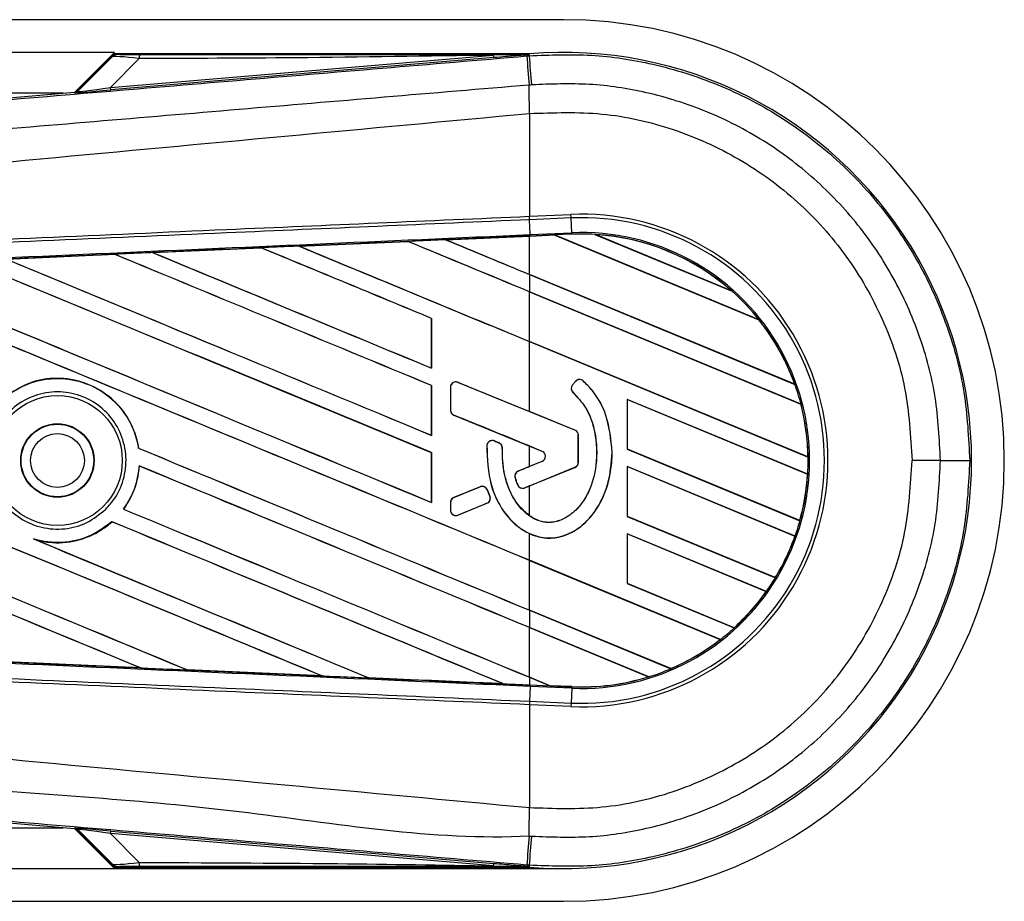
# Model space of a CAD drawing. Header units: millimetres. Extents: x 0 to 420, y 0 to 297.
# Tile 14 of 15: x 383.45 to 391.82, y 215.1 to 222.59. Entities that reach past the tile are written whole.
import ezdxf

# ---------------------------------------------------------------- set-up
doc = ezdxf.new("R2010")
doc.units = ezdxf.units.MM

msp = doc.modelspace()

# ---------------------------------------------------------------- linework, layer by layer
at = {"color": 7, "linetype": 'Continuous', "lineweight": 25}
for p, q in [((388.0709, 222.5906), (249.376, 222.5906)), ((384.2568, 222.3132), (253.1902, 222.3132)), ((384.2568, 222.3132), (383.9184, 221.9748)), ((384.2526, 222.2959), (383.9434, 221.9867)), ((383.9456, 221.982), (384.2382, 222.2765)), ((384.2224, 222.0147), (387.4772, 222.2891)), ((384.4662, 222.2601), (384.2224, 222.0147)), ((387.479, 222.2681), (384.2241, 221.9936)), ((387.779, 222.3003), (384.2632, 222.3003)), ((387.479, 222.2681), (387.4772, 222.2891)), ((387.7585, 222.2823), (387.781, 222.2842)), ((387.779, 222.3003), (387.7723, 222.293)), ((387.7723, 222.2937), (387.779, 222.3003)), ((387.7723, 222.2937), (387.7723, 222.293)), ((387.779, 222.3003), (387.7797, 222.3003)), ((387.779, 222.3003), (387.779, 222.3003)), ((387.781, 222.2842), (387.7797, 222.3003)), ((384.2241, 221.9936), (384.2224, 222.0147)), ((383.82, 221.9665), (362.4124, 221.9665)), ((375.6906, 221.281), (383.9175, 221.9747)), ((383.9197, 221.97), (383.9175, 221.9747)), ((383.9434, 221.9867), (383.9456, 221.982)), ((387.7812, 221.7938), (387.7814, 221.7939)), ((387.7812, 221.7938), (387.7812, 220.9206)), ((387.7812, 220.9206), (387.7805, 220.9206)), ((387.7812, 220.9206), (388.1336, 220.936)), ((387.7825, 220.8912), (387.7812, 220.9206)), ((388.1348, 220.9066), (388.1336, 220.936)), ((387.7873, 220.7649), (387.7818, 220.8912)), ((387.7825, 220.8912), (387.7818, 220.8912)), ((388.1348, 220.9066), (387.7825, 220.8912)), ((388.1404, 220.7803), (388.1348, 220.9066)), ((387.0695, 220.7214), (387.7812, 220.7525)), ((387.9959, 220.7607), (387.7812, 220.7513)), ((387.7812, 220.7525), (387.7878, 220.7528)), ((387.7812, 220.4273), (387.7812, 220.7513)), ((387.7873, 220.7649), (388.1404, 220.7803)), ((387.7878, 220.7528), (387.9946, 220.7619)), ((387.9947, 220.7618), (387.7878, 220.7528)), ((387.7878, 220.7528), (387.7878, 220.7528)), ((388.1409, 220.7682), (387.9946, 220.7619)), ((389.7319, 220.0422), (387.9946, 220.7619)), ((387.9947, 220.7618), (387.9959, 220.7607)), ((387.9959, 220.7607), (389.7303, 220.0422)), ((388.1409, 220.7682), (388.1404, 220.7803)), ((388.3372, 220.7668), (389.5037, 220.2836)), ((388.3373, 220.7668), (388.3372, 220.7668)), ((388.3425, 220.7652), (388.3373, 220.7668)), ((389.4989, 220.2863), (388.3425, 220.7652)), ((385.8244, 220.6668), (386.7488, 220.7074)), ((385.8245, 220.6668), (385.8244, 220.6668)), ((386.7488, 220.7074), (385.8245, 220.6668)), ((385.8285, 220.6658), (385.8245, 220.6668)), ((386.7488, 220.7074), (386.75, 220.7062)), ((386.7488, 220.7074), (386.7488, 220.7074)), ((387.0696, 220.7214), (387.0695, 220.7214)), ((387.0736, 220.7204), (387.0696, 220.7214)), ((383.3364, 220.5571), (384.2577, 220.5978)), ((384.2577, 220.5978), (384.2579, 220.5977)), ((384.2579, 220.5977), (384.2591, 220.5966)), ((384.58, 220.6121), (385.5032, 220.6527)), ((384.5803, 220.612), (384.58, 220.6121)), ((384.5842, 220.611), (384.5803, 220.612)), ((385.5032, 220.6527), (385.5033, 220.6527)), ((385.5033, 220.6527), (385.5044, 220.6515)), ((390.0355, 219.4935), (387.7812, 220.4273)), ((387.7812, 220.4266), (387.7812, 220.2798)), ((387.7812, 220.4266), (390.0373, 219.4921)), ((390.0887, 219.324), (387.7812, 220.2798)), ((387.7812, 220.2791), (390.0875, 219.3238)), ((387.7812, 219.8568), (387.7812, 220.2791)), ((389.5036, 220.2837), (389.4989, 220.2863)), ((389.5037, 220.2836), (389.5036, 220.2837)), ((386.9502, 220.0535), (386.9491, 220.0534)), ((386.9491, 220.0534), (386.9491, 219.631)), ((386.9502, 219.6299), (386.9502, 220.0535)), ((389.7303, 220.0422), (389.7319, 220.0423)), ((389.7319, 220.0423), (389.7319, 220.0422)), ((390.1476, 218.8766), (387.7812, 219.8568)), ((387.7812, 219.2621), (387.7812, 219.8561)), ((387.7812, 219.8561), (390.1488, 218.8754)), ((386.9491, 219.631), (386.9502, 219.6299)), ((387.1735, 219.5096), (387.1737, 219.5102)), ((388.1681, 219.1035), (387.1735, 219.5096)), ((388.1714, 219.5181), (388.1462, 219.4879)), ((388.1719, 219.5177), (388.1467, 219.4875)), ((388.1719, 219.5177), (388.1714, 219.5181)), ((388.237, 219.5228), (388.2373, 219.5232)), ((390.0372, 219.4921), (390.0355, 219.4935)), ((390.0373, 219.4921), (390.0372, 219.4921)), ((386.9502, 219.483), (386.9491, 219.4829)), ((386.9491, 219.4829), (386.9491, 219.0606)), ((386.9502, 219.0594), (386.9502, 219.483)), ((387.11, 219.4674), (387.11, 219.2745)), ((387.1106, 219.4674), (387.11, 219.4674)), ((387.1106, 219.4674), (387.1106, 219.2745)), ((388.1467, 219.4875), (388.1462, 219.4879)), ((388.1518, 219.4239), (388.1514, 219.4234)), ((390.1456, 218.73), (388.6122, 219.3651)), ((388.6122, 219.3651), (388.6122, 218.9415)), ((388.6134, 219.364), (388.6122, 219.3651)), ((388.6134, 219.364), (390.1443, 218.7298)), ((388.6134, 218.9416), (388.6134, 219.364)), ((390.0875, 219.3238), (390.0887, 219.324)), ((390.0887, 219.324), (390.0887, 219.324)), ((387.1106, 219.2745), (387.11, 219.2745)), ((388.1684, 219.1041), (387.7812, 219.2621)), ((387.139, 219.2323), (387.1388, 219.2317)), ((387.139, 219.2323), (387.888, 218.9265)), ((388.1681, 219.1035), (388.1684, 219.1041)), ((386.9491, 219.0606), (386.9502, 219.0594)), ((387.4831, 219.0118), (387.4833, 219.0124)), ((387.5226, 218.9953), (387.4831, 219.0118)), ((387.5226, 218.9953), (387.5228, 218.9959)), ((388.1965, 218.8302), (388.1965, 219.0613)), ((388.1965, 219.0613), (388.1971, 219.0613)), ((388.1971, 218.8302), (388.1971, 219.0613)), ((384.4612, 218.9506), (384.46, 218.9504)), ((386.9502, 218.9126), (386.9491, 218.9124)), ((386.9491, 218.9124), (386.9491, 218.4901)), ((386.9502, 218.489), (386.9502, 218.9126)), ((387.42, 218.9724), (387.4193, 218.9725)), ((387.5505, 218.9533), (387.5512, 218.9533)), ((387.7812, 218.9694), (387.8877, 218.9259)), ((387.7812, 218.7947), (387.7812, 218.9694)), ((387.888, 218.9265), (387.8877, 218.9259)), ((388.4839, 218.918), (388.4845, 218.918)), ((388.6122, 218.9415), (388.6134, 218.9416)), ((388.6122, 218.9415), (390.0796, 218.3336)), ((390.0787, 218.3347), (388.6134, 218.9416)), ((387.888, 218.8376), (387.6862, 218.7552)), ((387.8877, 218.8381), (387.7812, 218.7947)), ((387.888, 218.8376), (387.8877, 218.8381)), ((388.1965, 218.8302), (388.1971, 218.8302)), ((390.1488, 218.8755), (390.1476, 218.8766)), ((390.1488, 218.8754), (390.1488, 218.8755)), ((391.2735, 218.8458), (391.0322, 218.8458)), ((384.4664, 218.8001), (384.4675, 218.799)), ((387.6862, 218.7552), (387.6859, 218.7557)), ((387.7411, 218.6136), (388.1681, 218.788)), ((387.7812, 218.6293), (388.1684, 218.7874)), ((388.1681, 218.788), (388.1684, 218.7874)), ((390.0388, 218.2037), (388.6122, 218.7947)), ((388.6122, 218.7947), (388.6122, 218.371)), ((388.6134, 218.7935), (388.6122, 218.7947)), ((388.6134, 218.7935), (390.0374, 218.2036)), ((388.6134, 218.3712), (388.6134, 218.7935)), ((387.6598, 218.6997), (387.6592, 218.6995)), ((390.1443, 218.7298), (390.1455, 218.73)), ((390.1455, 218.73), (390.1456, 218.73)), ((387.3623, 218.6229), (387.139, 218.5318)), ((387.3623, 218.6229), (387.362, 218.6235)), ((387.4214, 218.5987), (387.4219, 218.599)), ((387.4453, 218.543), (387.4214, 218.5987)), ((387.4219, 218.599), (387.4459, 218.5432)), ((387.6817, 218.6385), (387.6811, 218.6382)), ((387.7411, 218.6136), (387.7413, 218.613)), ((387.7812, 218.3762), (387.7812, 218.6293)), ((386.9491, 218.4901), (386.9502, 218.489)), ((387.11, 218.4896), (387.11, 218.4241)), ((387.1106, 218.4896), (387.11, 218.4896)), ((387.1106, 218.4896), (387.1106, 218.4241)), ((387.139, 218.5318), (387.1388, 218.5324)), ((387.4453, 218.543), (387.4459, 218.5432)), ((384.3338, 218.4329), (384.3323, 218.4329)), ((387.1106, 218.4241), (387.11, 218.4241)), ((387.1735, 218.3819), (387.4207, 218.4828)), ((387.4207, 218.4828), (387.4209, 218.4822)), ((384.2346, 218.3256), (384.2353, 218.3246)), ((387.1735, 218.3819), (387.1737, 218.3813)), ((388.6122, 218.371), (388.6134, 218.3712)), ((388.6122, 218.371), (389.8711, 217.8496)), ((389.8703, 217.8506), (388.6134, 218.3712)), ((390.0796, 218.3337), (390.0787, 218.3347)), ((390.0796, 218.3336), (390.0796, 218.3337)), ((383.5838, 218.1734), (383.5682, 218.1791)), ((387.7812, 217.9979), (387.7812, 218.2249)), ((389.7954, 217.7341), (388.6122, 218.2242)), ((388.6122, 218.2242), (388.6122, 217.8005)), ((388.6134, 218.223), (388.6122, 218.2242)), ((388.6134, 217.8007), (388.6134, 218.223)), ((388.6134, 218.223), (389.7939, 217.7341)), ((390.0374, 218.2036), (390.0387, 218.2037)), ((390.0387, 218.2037), (390.0388, 218.2037)), ((389.4044, 217.3256), (387.7812, 217.9979)), ((387.7812, 217.9973), (389.4026, 217.3257)), ((387.7812, 217.5749), (387.7812, 217.9973)), ((389.8711, 217.8496), (389.8703, 217.8506)), ((389.8711, 217.8496), (389.8711, 217.8496)), ((388.6122, 217.8005), (388.6134, 217.8007)), ((388.6122, 217.8005), (389.5214, 217.424)), ((389.5206, 217.4249), (388.6134, 217.8007)), ((389.7939, 217.7341), (389.7954, 217.7341)), ((389.7954, 217.7341), (389.7954, 217.7341)), ((388.9813, 217.0778), (387.7812, 217.5749)), ((387.7812, 217.5743), (387.7812, 217.4275)), ((387.7812, 217.5743), (388.9821, 217.0769)), ((388.7944, 217.0078), (387.7812, 217.4275)), ((387.7812, 217.4268), (388.7917, 217.0083)), ((387.7812, 217.0045), (387.7812, 217.4268)), ((389.5213, 217.424), (389.5206, 217.4249)), ((389.5214, 217.424), (389.5213, 217.424)), ((389.4026, 217.3257), (389.4044, 217.3256)), ((389.4044, 217.3256), (389.4044, 217.3256)), ((384.4774, 217.0841), (383.3358, 217.1346)), ((384.4771, 217.0842), (384.4722, 217.0856)), ((384.4771, 217.0842), (384.4774, 217.0841)), ((384.8745, 217.0679), (384.876, 217.0666)), ((384.8761, 217.0665), (384.876, 217.0666)), ((386.0192, 217.0163), (384.8761, 217.0665)), ((388.9821, 217.0769), (388.9813, 217.0778)), ((388.9821, 217.0769), (388.9821, 217.0769)), ((386.019, 217.0163), (386.0141, 217.0177)), ((386.019, 217.0163), (386.0192, 217.0163)), ((386.4146, 217.0001), (386.4161, 216.9989)), ((386.4162, 216.9988), (386.4161, 216.9989)), ((387.9543, 216.9328), (387.7812, 217.0045)), ((387.7812, 217.0038), (387.9558, 216.9315)), ((387.7812, 217.0038), (387.7812, 216.9391)), ((388.7917, 217.0083), (388.7943, 217.0078)), ((388.7943, 217.0078), (388.7944, 217.0078)), ((387.5595, 216.9488), (387.5545, 216.9502)), ((387.5595, 216.9488), (387.5596, 216.9488)), ((387.7812, 216.9391), (387.7878, 216.9388)), ((387.7873, 216.9267), (387.7818, 216.8005)), ((388.1404, 216.9113), (387.7873, 216.9267)), ((387.7878, 216.9388), (387.9558, 216.9315)), ((387.9543, 216.9328), (387.9558, 216.9315)), ((388.1409, 216.9246), (387.9543, 216.9328)), ((388.1409, 216.9234), (387.9558, 216.9315)), ((387.9558, 216.9315), (388.1409, 216.9234)), ((388.1404, 216.9113), (388.1348, 216.7851)), ((388.1409, 216.9234), (388.1404, 216.9113)), ((388.1409, 216.9234), (388.1409, 216.9246)), ((388.1409, 216.9234), (388.1409, 216.9234)), ((387.7805, 216.7711), (387.7812, 216.771)), ((387.7825, 216.8005), (387.7812, 216.771)), ((387.7812, 216.771), (387.7812, 215.8978)), ((388.1336, 216.7557), (387.7812, 216.771)), ((387.7818, 216.8005), (387.7825, 216.8005)), ((387.7825, 216.8005), (388.1348, 216.7851)), ((388.1348, 216.7851), (388.1336, 216.7557)), ((383.9175, 215.717), (375.6906, 216.4107)), ((387.7812, 215.8978), (387.7814, 215.8978)), ((362.4124, 215.7252), (383.82, 215.7252)), ((383.9175, 215.717), (383.9197, 215.7217)), ((383.9184, 215.7169), (384.2568, 215.3785)), ((383.9456, 215.7097), (383.9434, 215.7049)), ((383.9434, 215.7049), (384.2526, 215.3957)), ((384.2382, 215.4152), (383.9456, 215.7097)), ((384.2224, 215.677), (384.2241, 215.698)), ((387.4772, 215.4025), (384.2224, 215.677)), ((384.2224, 215.677), (384.4662, 215.4316)), ((384.2241, 215.698), (387.479, 215.4236)), ((387.4772, 215.4025), (387.479, 215.4236)), ((387.781, 215.4075), (387.7585, 215.4094)), ((387.7723, 215.3987), (387.779, 215.3914)), ((387.7723, 215.3987), (387.7723, 215.398)), ((387.7723, 215.398), (387.779, 215.3913)), ((387.781, 215.4075), (387.7797, 215.3913)), ((253.1902, 215.3785), (384.2568, 215.3785)), ((384.2568, 215.3785), (388.0709, 215.3785)), ((384.2632, 215.3913), (387.779, 215.3913)), ((387.7797, 215.3913), (387.779, 215.3914)), ((387.779, 215.3913), (387.779, 215.3914)), ((249.376, 215.1011), (388.0709, 215.1011))]:
    msp.add_line(p, q, dxfattribs=at)
at = {"color": 7, "linetype": 'Continuous', "lineweight": 25, "flags": 128}
for points in [[(387.7723, 222.2937), (387.6071, 222.2911), (387.4772, 222.2891)], [(387.7878, 216.9388), (387.7878, 216.9385), (387.7878, 216.9378), (387.7877, 216.9367), (387.7877, 216.9354), (387.7876, 216.9337), (387.7875, 216.9316), (387.7874, 216.9293), (387.7873, 216.9267)], [(387.4772, 215.4025), (387.6425, 215.4), (387.7723, 215.398)]]:
    msp.add_lwpolyline(points, dxfattribs=at)
at = {"color": 7, "linetype": 'Continuous', "lineweight": 25}
for radius in [0.5515, 0.3121, 0.3084, 0.2288]:
    msp.add_circle((383.7714, 218.8458), radius, dxfattribs=at)
for centre, radius, start, end in [((388.0709, 218.8458), 3.7448, 270, 90), ((384.6141, 222.2658), 0.148, 168.48217, 182.22881), ((522.0941, 233.4171), 134.7963, 184.738282, 184.843724), ((388.0709, 218.8458), 3.4668, 265.18028, 94.81972), ((30.9084, 192.0006), 358.1552, 4.810709, 4.850394), ((347.7353, 221.5497), 40.0469, 0.34933, 0.69448), ((383.9162, 222.0114), 0.0416, 274.82136, 314.99836), ((388.2248, 218.8458), 2.0922, 267.5, 92.5), ((388.2248, 218.8458), 2.0627, 267.5, 92.5), ((388.2248, 218.8458), 1.9364, 267.5, 92.5), ((388.2248, 218.8458), 1.9242, 86.65309, 92.5), ((388.2248, 218.8458), 1.9242, 48.34691, 86.65309), ((388.2248, 218.8458), 1.9242, 48.35056, 86.64944), ((388.2248, 218.8458), 1.923, 48.50755, 86.49245), ((388.2248, 218.8458), 1.9242, 38.44471, 48.34691), ((388.2248, 218.8458), 1.923, 19.68237, 38.47326), ((388.2248, 218.8458), 1.9242, 19.6263, 38.44589), ((388.2248, 218.8458), 1.9242, 19.62504, 38.44471), ((387.1562, 219.4674), 0.0456, 67.79071, 180), ((388.2069, 219.4885), 0.0462, 48.8059, 140.16689), ((388.2069, 219.4885), 0.0456, 48.8059, 140.16689), ((388.2248, 218.8458), 1.9242, 14.38831, 19.62504), ((388.1817, 219.4583), 0.0462, 140.16689, 228.97709), ((388.1817, 219.4583), 0.0456, 140.16689, 228.97709), ((388.2248, 218.8458), 1.9242, 0.8818, 14.38831), ((388.2248, 218.8458), 1.9242, 0.88252, 14.38869), ((387.1562, 219.2745), 0.0456, 180, 247.79071), ((388.2248, 218.8458), 1.923, 0.91722, 14.39314), ((388.1509, 219.0613), 0.0456, 0, 67.79071), ((388.1509, 219.0613), 0.0462, 0, 67.79071), ((387.4655, 218.9698), 0.0456, 67.29049, 176.67135), ((387.5049, 218.9533), 0.0456, 0.035, 67.29049), ((387.8698, 218.882), 0.0474, 292.20926, 67.79071), ((387.8698, 218.882), 0.048, 292.20926, 67.79071), ((388.1509, 218.8302), 0.0456, 292.20929, 0), ((388.1509, 218.8302), 0.0462, 292.20929, 0), ((388.2248, 218.8458), 1.9242, 356.54814, 0.8818), ((391.3246, 421.005), 202.1591, 269.985518, 270.05581), ((387.7034, 218.713), 0.0456, 112.20926, 196.93498), ((388.2248, 218.8458), 1.923, 344.58576, 356.54166), ((388.2248, 218.8458), 1.9242, 344.56307, 356.54814), ((388.2248, 218.8458), 1.9242, 344.56347, 356.54818), ((387.3795, 218.5807), 0.0456, 23.24584, 112.20927), ((387.7238, 218.6558), 0.0456, 202.3787, 292.20929), ((387.1562, 218.4896), 0.0456, 112.20927, 180), ((387.4034, 218.525), 0.0456, 292.20926, 23.24584), ((387.1562, 218.4241), 0.0456, 180, 292.20926), ((388.2248, 218.8458), 1.9242, 340.50758, 344.56307), ((388.2248, 218.8458), 1.923, 328.83169, 340.49144), ((388.2248, 218.8458), 1.9242, 328.81902, 340.50758), ((388.2248, 218.8458), 1.9242, 328.81915, 340.50735), ((388.2248, 218.8458), 1.9242, 324.70717, 328.81902), ((388.2248, 218.8458), 1.923, 312.36308, 324.68039), ((388.2248, 218.8458), 1.9242, 312.36013, 324.70666), ((388.2248, 218.8458), 1.9242, 312.36028, 324.70717), ((388.2248, 218.8458), 1.9242, 307.80908, 312.36028), ((388.2248, 218.8458), 1.923, 293.16504, 307.76752), ((388.2248, 218.8458), 1.9242, 293.17547, 307.80908), ((388.2248, 218.8458), 1.9242, 293.17491, 307.80821), ((388.2248, 218.8458), 1.9242, 287.21651, 293.17547), ((388.2248, 218.8458), 1.923, 267.5, 287.14432), ((388.2248, 218.8458), 1.9242, 267.5, 287.21651), ((388.2248, 218.8458), 1.9242, 267.5, 287.2149), ((347.7353, 216.142), 40.0469, 359.30553, 359.65067), ((383.9162, 215.6802), 0.0416, 45.00164, 85.17864), ((508.0593, 205.4582), 120.7117, 175.15357, 175.271316), ((30.9084, 245.691), 358.1552, 355.149606, 355.189291), ((384.6141, 215.4258), 0.148, 177.77119, 191.51783)]:
    msp.add_arc(centre, radius, start, end, dxfattribs=at)
for centre, major_axis, ratio, start_param, end_param in [((384.5811, 222.2281), (0.3434, -0.0476), 0.04873, 1.918813, 3.0957), ((384.5811, 222.2975), (0.2939, 0.0007), 0.006593, 3.144306, 4.321193), ((384.4083, 222.0542), (0.4628, 0.0724), 0.023912, 3.118332, 4.295219), ((383.914, 222.0161), (0.0175, -0.0377), 0.999957, 5.93256, 6.63381), ((384.4118, 222.0127), (0.4921, 0.0427), 0.006014, 3.143775, 4.320662), ((387.7812, 218.6739), (118.903, 5.193), 0.017438, 1.570035, 1.575986), ((387.9037, 220.7995), (0.091, -0.0377), 0.003688, 0.009544, 0.035417), ((387.7812, 220.9799), (118.9717, -49.2835), 0.008062, 4.69928, 4.715729), ((387.7812, 218.6739), (118.903, 5.193), 0.017438, 1.578707, 1.586458), ((387.7812, 220.9799), (118.9024, -49.2547), 0.008062, 4.699305, 4.715729), ((387.7812, 219.156), (118.9717, -49.2835), 0.008062, 1.574136, 1.582814), ((387.7812, 219.156), (118.9024, -49.2547), 0.008062, 1.574136, 1.582809), ((387.7812, 221.5504), (118.9717, -49.2835), 0.008062, 4.709746, 4.715729), ((387.7812, 221.5504), (118.9024, -49.2547), 0.008062, 4.709777, 4.715729), ((387.7812, 218.6739), (118.903, 5.193), 0.017438, 1.599661, 1.60739), ((387.7812, 218.015), (118.9717, -49.2835), 0.008062, 1.581121, 1.603757), ((387.7812, 218.015), (118.9024, -49.2547), 0.008062, 1.581135, 1.603763), ((387.7812, 220.4095), (118.9717, -49.2835), 0.008062, 4.688819, 4.708744), ((387.7812, 218.6739), (118.903, 5.193), 0.017438, 1.589184, 1.596926), ((387.7812, 220.4095), (118.9024, -49.2547), 0.008062, 4.688838, 4.70873), ((387.7812, 218.5855), (118.9717, -49.2835), 0.008062, 1.581121, 1.593285), ((387.7812, 218.5855), (118.9024, -49.2547), 0.008062, 1.581135, 1.593286), ((387.7812, 219.2685), (118.9717, -49.2835), 0.008062, 4.667903, 4.708744), ((387.7812, 219.2685), (118.9024, -49.2547), 0.008062, 4.667912, 4.70873), ((387.7812, 217.4446), (118.9717, -49.2835), 0.008062, 1.581121, 1.61423), ((387.7812, 217.4446), (118.9024, -49.2547), 0.008062, 1.581135, 1.614241), ((387.7812, 219.839), (118.9717, -49.2835), 0.008062, 4.67836, 4.708744), ((387.7812, 219.839), (118.9024, -49.2547), 0.008062, 4.678374, 4.70873), ((387.7812, 216.8741), (118.9717, -49.2835), 0.008062, 1.574136, 1.624706), ((387.7812, 216.8741), (118.9024, -49.2547), 0.008062, 1.574136, 1.624722), ((387.7812, 214.5923), (118.9717, -49.2835), 0.008062, 1.60191, 1.666675), ((387.7812, 214.5923), (118.9024, -49.2547), 0.008062, 1.60197, 1.666693), ((387.7812, 216.9867), (118.9717, -49.2835), 0.008062, 4.626061, 4.691308), ((387.7812, 216.9867), (118.9024, -49.2547), 0.008062, 4.626066, 4.69128), ((387.7812, 215.1627), (118.9717, -49.2835), 0.008062, 1.588947, 1.65617), ((387.7812, 215.1627), (118.9024, -49.2547), 0.008062, 1.588999, 1.65619), ((387.7812, 220.3836), (118.9718, -48.5777), 0.008079, 4.710581, 4.715688), ((387.7812, 217.848), (118.9718, -48.5777), 0.008079, 1.574095, 1.579495), ((387.7812, 220.0132), (118.9717, -49.7939), 0.00805, 4.713254, 4.713586), ((387.7812, 218.6981), (118.9717, -49.2835), 0.008062, 4.687809, 4.715729), ((387.7812, 218.6981), (118.9024, -49.2547), 0.008062, 4.687803, 4.715729), ((387.7812, 216.3037), (118.9717, -49.2835), 0.008062, 1.574136, 1.602002), ((387.7812, 216.3037), (118.9024, -49.2547), 0.008062, 1.574136, 1.602009), ((387.7812, 219.9161), (118.9718, 48.5776), 0.008079, 4.708289, 4.70909), ((387.7812, 219.9161), (118.9718, 48.5776), 0.008079, 4.70369, 4.705566), ((387.7812, 217.5079), (118.9718, 48.5777), 0.008079, 1.567497, 1.567833), ((387.7812, 218.1276), (118.9717, -49.2835), 0.008062, 4.686735, 4.715729), ((387.7812, 218.1276), (118.9024, -49.2547), 0.008062, 4.686731, 4.715729), ((387.7812, 217.5079), (118.9718, 48.5776), 0.008079, 1.570526, 1.572604), ((387.7812, 215.7332), (118.9717, -49.2835), 0.008062, 1.575999, 1.603951), ((387.7812, 215.7332), (118.9024, -49.2547), 0.008062, 1.576043, 1.603962), ((387.7812, 217.5571), (118.9717, -49.2835), 0.008062, 4.68031, 4.704255), ((387.7812, 217.5571), (118.9024, -49.2547), 0.008062, 4.68042, 4.704235), ((387.7812, 219.0178), (118.903, -5.193), 0.017438, 4.67574, 4.685317), ((387.7812, 219.0178), (118.903, -5.193), 0.017438, 4.688702, 4.698288), ((387.7812, 219.0178), (118.903, -5.193), 0.017438, 4.701657, 4.711244), ((388.0682, 216.885), (0.1124, -0.0466), 0.002985, 3.150845, 3.176718), ((383.914, 215.6755), (-0.0175, -0.0377), 0.999957, 2.790968, 3.492218), ((384.4118, 215.679), (0.4921, -0.0427), 0.006014, 1.962523, 3.13941), ((384.4083, 215.6375), (0.4628, -0.0724), 0.023912, 1.987967, 3.164853), ((384.5811, 215.4635), (0.3434, 0.0476), 0.04873, 3.187485, 4.364372), ((384.5811, 215.3942), (0.2939, -0.0007), 0.006593, 1.961993, 3.13888)]:
    msp.add_ellipse(centre, major_axis=major_axis, ratio=ratio, start_param=start_param, end_param=end_param, dxfattribs=at)
for points, knots in [([(375.7015, 221.271), (377.2616, 221.4013), (379.6382, 221.5998), (382.8406, 221.8685), (385.299, 222.075), (386.9388, 222.2132), (387.7585, 222.2823)], [0, 0, 0, 0, 0.3890527, 0.5926729, 0.7963808, 1, 1, 1, 1]), ([(384.2872, 222.2968), (384.2769, 222.2956), (384.2585, 222.2934), (384.2444, 222.2817), (384.2382, 222.2765)], [0, 0, 0, 0, 0.56, 1, 1, 1, 1]), ([(384.2382, 222.2765), (384.2392, 222.2784), (384.2411, 222.282), (384.2491, 222.2917), (384.2526, 222.2959)], [0, 0, 0, 0, 0.559392, 1, 1, 1, 1]), ([(384.2632, 222.3003), (384.262, 222.3002), (384.259, 222.3), (384.2553, 222.2984), (384.2533, 222.2966), (384.2526, 222.2959)], [0, 0, 0, 0, 0.319396, 0.748191, 1, 1, 1, 1]), ([(384.2632, 222.3003), (384.2702, 222.2997), (384.2826, 222.2985), (384.2858, 222.2973), (384.2872, 222.2968)], [0, 0, 0, 0, 0.560586, 1, 1, 1, 1]), ([(387.4772, 222.2891), (386.9151, 222.2804), (385.9113, 222.2649), (384.9077, 222.2616), (384.4662, 222.2601)], [0, 0, 0, 0, 0.560025, 1, 1, 1, 1]), ([(384.4691, 222.2954), (385.0859, 222.2951), (386.1874, 222.2946), (387.288, 222.294), (387.7723, 222.2937)], [0, 0, 0, 0, 0.5599728, 1, 1, 1, 1]), ([(387.7723, 222.293), (387.7704, 222.2928), (387.7656, 222.2924), (387.7563, 222.2916), (387.7422, 222.2904), (387.7212, 222.2886), (387.69, 222.2859), (387.6434, 222.282), (387.5714, 222.2759), (387.5142, 222.2711), (387.479, 222.2681)], [0, 0, 0, 0, 0.019903, 0.051016, 0.096956, 0.165039, 0.266176, 0.416654, 0.640776, 1, 1, 1, 1]), ([(387.781, 222.2842), (387.9567, 222.2911), (388.3081, 222.3048), (388.8498, 222.2219), (389.3889, 222.0521), (389.909, 221.7858), (390.3758, 221.4348), (390.7784, 221.0117), (391.1031, 220.5259), (391.3416, 219.9934), (391.4925, 219.4278), (391.5118, 219.0399), (391.5215, 218.8459)], [0, 0, 0, 0, 0.092312, 0.184625, 0.286552, 0.388479, 0.490405, 0.592331, 0.694256, 0.796182, 0.898091, 1, 1, 1, 1]), ([(387.7792, 222.0351), (387.7792, 222.0351), (386.9576, 221.9662), (385.3143, 221.8272), (382.8502, 221.6204), (379.6423, 221.3512), (377.2619, 221.1524), (375.7001, 221.022)], [0, 0, 0, 0, 0.000001, 0.203711, 0.407472, 0.611233, 1, 1, 1, 1]), ([(387.8019, 222.037), (387.7944, 222.0358), (387.7868, 222.0347), (387.7792, 222.0351), (387.7792, 222.0351)], [0, 0, 0, 0, 0.999635, 1, 1, 1, 1]), ([(391.2735, 218.8458), (391.2645, 219.0258), (391.2466, 219.3859), (391.1065, 219.9109), (390.8852, 220.4051), (390.5838, 220.856), (390.2101, 221.2487), (389.7769, 221.5745), (389.2941, 221.8216), (388.7938, 221.9792), (388.2911, 222.0562), (387.965, 222.0434), (387.8019, 222.037)], [0, 0, 0, 0, 0.101916, 0.203834, 0.305753, 0.407671, 0.509602, 0.611531, 0.713462, 0.815393, 0.907696, 1, 1, 1, 1]), ([(375.7012, 220.6078), (375.7477, 220.6153), (376.0353, 220.6615), (377.2969, 220.7899), (379.8889, 221.0575), (383.6287, 221.4098), (386.3965, 221.6658), (387.7812, 221.7938)], [0, 0, 0, 0, 0.011701, 0.072209, 0.314194, 0.656887, 1, 1, 1, 1]), ([(387.7814, 221.7939), (387.9873, 221.8012), (388.3998, 221.8159), (389.0073, 221.6781), (389.5721, 221.4223), (390.0743, 221.0575), (390.4879, 220.5938), (390.7965, 220.0559), (390.9959, 219.4646), (391.0201, 219.0519), (391.0322, 218.8458)], [0, 0, 0, 0, 0.12488, 0.25014, 0.374649, 0.499812, 0.624764, 0.749558, 0.874924, 1, 1, 1, 1]), ([(375.7055, 220.394), (376.134, 220.4127), (377.0823, 220.4541), (378.5529, 220.5182), (380.117, 220.5864), (381.2912, 220.6376), (382.4656, 220.6888), (383.6399, 220.74), (385.542, 220.823), (386.9224, 220.8832), (387.7805, 220.9206)], [0, 0, 0, 0, 0.106788, 0.236344, 0.366001, 0.49568, 0.528068, 0.657625, 0.787181, 1, 1, 1, 1]), ([(387.7818, 220.8912), (386.9238, 220.8537), (385.5435, 220.7935), (383.6416, 220.7106), (382.4674, 220.6594), (381.2932, 220.6082), (380.119, 220.5569), (378.5552, 220.4887), (377.0847, 220.4246), (376.1365, 220.3832), (375.7081, 220.3646)], [0, 0, 0, 0, 0.2128192, 0.3423754, 0.4719315, 0.5043199, 0.6339993, 0.7636563, 0.8932125, 1, 1, 1, 1]), ([(375.8649, 220.2338), (376.3138, 220.2542), (377.3735, 220.3023), (378.7409, 220.3639), (380.2718, 220.4327), (381.8039, 220.5011), (383.644, 220.5829), (385.4851, 220.6641), (386.8664, 220.7247), (387.6338, 220.7582), (387.7873, 220.7649)], [0, 0, 0, 0, 0.113301, 0.26751, 0.344613, 0.498822, 0.653031, 0.80724, 0.961449, 1, 1, 1, 1]), ([(387.7878, 220.7528), (387.6344, 220.7461), (387.395, 220.7356), (387.1556, 220.7252), (387.0696, 220.7214)], [0, 0, 0, 0, 0.640923, 1, 1, 1, 1]), ([(387.7878, 220.7528), (387.7878, 220.753), (387.7878, 220.7535), (387.7877, 220.7559), (387.7875, 220.7596), (387.7874, 220.7632), (387.7873, 220.7649)], [0, 0, 0, 0, 0.223878, 0.482586, 0.741293, 1, 1, 1, 1]), ([(385.8244, 220.6668), (385.8037, 220.6659), (385.6966, 220.6612), (385.5895, 220.6565), (385.5032, 220.6527)], [0, 0, 0, 0, 0.193685, 1, 1, 1, 1]), ([(387.0695, 220.7214), (387.0488, 220.7205), (386.9419, 220.7158), (386.8349, 220.7112), (386.7488, 220.7074)], [0, 0, 0, 0, 0.193973, 1, 1, 1, 1]), ([(384.2579, 220.5977), (384.0538, 220.5887), (383.7468, 220.5751), (383.4397, 220.5615), (383.3368, 220.557)], [0, 0, 0, 0, 0.664569, 1, 1, 1, 1]), ([(384.58, 220.6121), (384.5593, 220.6111), (384.4519, 220.6064), (384.3444, 220.6017), (384.2577, 220.5978)], [0, 0, 0, 0, 0.193054, 1, 1, 1, 1]), ([(385.5033, 220.6527), (385.4976, 220.6524), (385.1899, 220.6389), (384.8823, 220.6253), (384.5803, 220.612)], [0, 0, 0, 0, 0.018364, 1, 1, 1, 1]), ([(384.4612, 218.9506), (384.4581, 218.9679), (384.4415, 219.0622), (384.372, 219.226), (384.2129, 219.4034), (384.0032, 219.5184), (383.7682, 219.5565), (383.5409, 219.5203), (383.4155, 219.4437), (383.3573, 219.4081)], [0, 0, 0, 0, 0.037003, 0.201035, 0.365092, 0.52921, 0.69341, 0.857687, 1, 1, 1, 1]), ([(383.3581, 219.4072), (383.4103, 219.4397), (383.5291, 219.5136), (383.7483, 219.555), (383.984, 219.5235), (384.1967, 219.4144), (384.3603, 219.2415), (384.4371, 219.0741), (384.4556, 218.9739), (384.46, 218.9504)], [0, 0, 0, 0, 0.1286936, 0.2929509, 0.4572451, 0.621517, 0.7857166, 0.9498324, 1, 1, 1, 1]), ([(387.1737, 219.5102), (387.1688, 219.5117), (387.1589, 219.5146), (387.1431, 219.5126), (387.1289, 219.5058), (387.1178, 219.4946), (387.1111, 219.4811), (387.1104, 219.4717), (387.11, 219.4674)], [0, 0, 0, 0, 0.169248, 0.341471, 0.513695, 0.685917, 0.858137, 1, 1, 1, 1]), ([(388.4839, 218.918), (388.4738, 219.0228), (388.4559, 219.2081), (388.3488, 219.412), (388.2643, 219.4957), (388.237, 219.5228)], [0, 0, 0, 0, 0.468022, 0.827948, 1, 1, 1, 1]), ([(388.4845, 218.918), (388.4744, 219.0228), (388.4565, 219.2083), (388.3493, 219.4124), (388.2647, 219.4962), (388.2373, 219.5232)], [0, 0, 0, 0, 0.467998, 0.82794, 1, 1, 1, 1]), ([(384.1816, 218.4318), (384.1305, 218.3903), (384.0283, 218.3073), (383.8337, 218.256), (383.6354, 218.2679), (383.4516, 218.3458), (383.3041, 218.48), (383.2094, 218.6555), (383.1781, 218.8524), (383.2137, 219.0484), (383.3121, 219.2216), (383.4623, 219.3525), (383.6475, 219.4264), (383.8467, 219.4348), (384.0375, 219.3767), (384.1983, 219.2588), (384.3109, 219.0943), (384.3629, 218.9016), (384.3476, 218.7035), (384.2795, 218.5417), (384.2088, 218.4624), (384.1816, 218.4318)], [0, 0, 0, 0, 0.0537008, 0.107401, 0.161118, 0.214849, 0.268575, 0.3222758, 0.3759418, 0.429583, 0.4832243, 0.5368906, 0.5905915, 0.6443177, 0.6980486, 0.7517655, 0.8054595, 0.8591318, 0.9127903, 0.9664454, 1, 1, 1, 1]), ([(388.1518, 219.4239), (388.1887, 219.3841), (388.2767, 219.2893), (388.3518, 219.072), (388.3611, 218.8208), (388.3019, 218.5933), (388.2014, 218.4403), (388.0944, 218.3554), (387.9944, 218.3185), (387.9043, 218.3179), (387.8203, 218.3475), (387.7185, 218.4177), (387.6241, 218.5492), (387.5575, 218.7402), (387.553, 218.8785), (387.5505, 218.9533)], [0, 0, 0, 0, 0.074435, 0.177241, 0.308602, 0.417464, 0.496355, 0.557068, 0.603022, 0.641045, 0.678953, 0.724301, 0.809966, 0.897223, 1, 1, 1, 1]), ([(388.1514, 219.4234), (388.1883, 219.3837), (388.2762, 219.289), (388.3512, 219.0719), (388.3605, 218.8209), (388.3014, 218.5936), (388.201, 218.4408), (388.0942, 218.356), (387.9943, 218.319), (387.9046, 218.3186), (387.8346, 218.3427), (387.7963, 218.3668), (387.7812, 218.3762)], [0, 0, 0, 0, 0.105797, 0.251954, 0.438745, 0.593524, 0.705651, 0.791916, 0.85718, 0.911157, 0.96497, 1, 1, 1, 1]), ([(387.11, 219.2745), (387.1105, 219.2693), (387.1115, 219.2589), (387.1195, 219.2451), (387.1293, 219.2362), (387.1364, 219.2328), (387.1388, 219.2317)], [0, 0, 0, 0, 0.284475, 0.569451, 0.85443, 1, 1, 1, 1]), ([(387.4833, 219.0124), (387.4784, 219.0139), (387.4685, 219.017), (387.4528, 219.0151), (387.4385, 219.0084), (387.4273, 218.9973), (387.4209, 218.9846), (387.4198, 218.976), (387.4193, 218.9725)], [0, 0, 0, 0, 0.1734899, 0.3501499, 0.52681, 0.7034698, 0.8801287, 1, 1, 1, 1]), ([(387.5512, 218.9533), (387.5506, 218.9585), (387.5496, 218.9689), (387.5416, 218.9826), (387.532, 218.9915), (387.525, 218.9948), (387.5228, 218.9959)], [0, 0, 0, 0, 0.286752, 0.574018, 0.861284, 1, 1, 1, 1]), ([(387.4193, 218.9725), (387.4232, 218.8586), (387.4297, 218.6625), (387.5432, 218.4238), (387.6665, 218.2883), (387.7523, 218.2409), (387.7812, 218.2249)], [0, 0, 0, 0, 0.385859, 0.664934, 0.887148, 1, 1, 1, 1]), ([(387.42, 218.9724), (387.4238, 218.8587), (387.4305, 218.6629), (387.5434, 218.4232), (387.6795, 218.2782), (387.8194, 218.201), (387.9548, 218.1803), (388.0849, 218.2051), (388.2215, 218.2783), (388.3573, 218.4226), (388.4636, 218.6465), (388.4769, 218.8246), (388.4839, 218.918)], [0, 0, 0, 0, 0.165364, 0.284789, 0.379918, 0.453224, 0.515224, 0.577101, 0.644543, 0.739504, 0.863396, 1, 1, 1, 1]), ([(387.7812, 218.3762), (387.7518, 218.4026), (387.6719, 218.474), (387.5757, 218.6515), (387.5525, 218.8278), (387.5514, 218.9352), (387.5512, 218.9533)], [0, 0, 0, 0, 0.183785, 0.498377, 0.915438, 1, 1, 1, 1]), ([(387.7812, 218.2249), (387.8251, 218.209), (387.9109, 218.178), (388.0482, 218.1934), (388.1763, 218.2486), (388.3084, 218.3599), (388.4298, 218.5535), (388.4802, 218.7576), (388.4836, 218.887), (388.4845, 218.918)], [0, 0, 0, 0, 0.118119, 0.231323, 0.343868, 0.472496, 0.667889, 0.920455, 1, 1, 1, 1]), ([(391.5215, 218.8459), (391.5118, 218.6519), (391.4925, 218.264), (391.3416, 217.6982), (391.1031, 217.1657), (390.7784, 216.6799), (390.3758, 216.2569), (389.909, 215.9059), (389.3889, 215.6396), (388.8498, 215.4698), (388.3081, 215.3868), (387.9567, 215.4006), (387.781, 215.4075)], [0, 0, 0, 0, 0.101921, 0.203843, 0.305765, 0.407688, 0.50961, 0.611533, 0.713457, 0.815381, 0.90769, 1, 1, 1, 1]), ([(387.7814, 215.8978), (387.9873, 215.8904), (388.3998, 215.8757), (389.0073, 216.0135), (389.5721, 216.2693), (390.0743, 216.6341), (390.4879, 217.0979), (390.7965, 217.6358), (390.9959, 218.2271), (391.0201, 218.6397), (391.0322, 218.8458)], [0, 0, 0, 0, 0.12488, 0.25014, 0.374649, 0.499812, 0.624764, 0.749558, 0.874924, 1, 1, 1, 1]), ([(387.8019, 215.6547), (387.965, 215.6483), (388.2911, 215.6354), (388.7938, 215.7125), (389.2941, 215.8701), (389.7769, 216.1172), (390.2101, 216.443), (390.5838, 216.8357), (390.8852, 217.2865), (391.1065, 217.7807), (391.2466, 218.3058), (391.2645, 218.6658), (391.2735, 218.8458)], [0, 0, 0, 0, 0.092304, 0.184607, 0.286538, 0.388469, 0.490398, 0.592329, 0.694247, 0.796166, 0.898084, 1, 1, 1, 1]), ([(384.4664, 218.8001), (384.4544, 218.7222), (384.4342, 218.5902), (384.362, 218.4787), (384.3323, 218.4329)], [0, 0, 0, 0, 0.589427, 1, 1, 1, 1]), ([(384.3338, 218.4329), (384.3573, 218.4689), (384.4235, 218.5705), (384.4595, 218.7009), (384.4667, 218.7888), (384.4675, 218.799)], [0, 0, 0, 0, 0.327224, 0.922547, 1, 1, 1, 1]), ([(387.6859, 218.7557), (387.6814, 218.7534), (387.6722, 218.7485), (387.6624, 218.7361), (387.6571, 218.7213), (387.6568, 218.7086), (387.6587, 218.7015), (387.6592, 218.6995)], [0, 0, 0, 0, 0.22404, 0.452093, 0.680146, 0.908199, 1, 1, 1, 1]), ([(387.6592, 218.6995), (387.6608, 218.6943), (387.6641, 218.6838), (387.6712, 218.6633), (387.6771, 218.6482), (387.6811, 218.6382)], [0, 0, 0, 0, 0.252074, 0.504148, 1, 1, 1, 1]), ([(387.6598, 218.6997), (387.6614, 218.6945), (387.6647, 218.684), (387.6717, 218.6635), (387.6777, 218.6484), (387.6817, 218.6385)], [0, 0, 0, 0, 0.252297, 0.504594, 1, 1, 1, 1]), ([(387.4219, 218.599), (387.4195, 218.6034), (387.4145, 218.6125), (387.4019, 218.6221), (387.387, 218.6272), (387.3731, 218.6272), (387.3651, 218.6245), (387.362, 218.6235)], [0, 0, 0, 0, 0.213159, 0.430344, 0.647531, 0.864719, 1, 1, 1, 1]), ([(387.6811, 218.6382), (387.6835, 218.6337), (387.6883, 218.6246), (387.7008, 218.6148), (387.7156, 218.6095), (387.7298, 218.6092), (387.738, 218.6119), (387.7413, 218.613)], [0, 0, 0, 0, 0.211277, 0.426368, 0.64146, 0.856552, 1, 1, 1, 1]), ([(387.1388, 218.5324), (387.1342, 218.53), (387.1251, 218.5252), (387.1153, 218.5127), (387.1106, 218.5002), (387.1102, 218.4923), (387.11, 218.4896)], [0, 0, 0, 0, 0.27985, 0.564821, 0.849789, 1, 1, 1, 1]), ([(387.4209, 218.4822), (387.4254, 218.4846), (387.4346, 218.4894), (387.4444, 218.5019), (387.4497, 218.5167), (387.4501, 218.5312), (387.4471, 218.5397), (387.4459, 218.5432)], [0, 0, 0, 0, 0.208496, 0.420751, 0.633005, 0.845258, 1, 1, 1, 1]), ([(387.11, 218.4241), (387.1105, 218.4189), (387.1115, 218.4085), (387.1195, 218.3947), (387.1312, 218.3841), (387.1458, 218.3782), (387.1607, 218.3772), (387.1697, 218.38), (387.1737, 218.3813)], [0, 0, 0, 0, 0.171915, 0.344133, 0.516352, 0.688574, 0.860799, 1, 1, 1, 1]), ([(384.2346, 218.3256), (384.1712, 218.2793), (384.0442, 218.1867), (383.8091, 218.1375), (383.6484, 218.1551), (383.5709, 218.1783), (383.5682, 218.1791)], [0, 0, 0, 0, 0.328347, 0.658119, 0.988009, 1, 1, 1, 1]), ([(383.5838, 218.1734), (383.6226, 218.1647), (383.7378, 218.1388), (383.9377, 218.1553), (384.119, 218.2303), (384.2076, 218.3021), (384.2353, 218.3246)], [0, 0, 0, 0, 0.1712904, 0.5087548, 0.8462025, 1, 1, 1, 1]), ([(387.7873, 216.9267), (387.6338, 216.9334), (386.8664, 216.9669), (385.4851, 217.0275), (383.644, 217.1088), (381.8039, 217.1905), (380.2718, 217.259), (378.7409, 217.3277), (377.3227, 217.3917), (376.2123, 217.4421), (375.7128, 217.4648)], [0, 0, 0, 0, 0.038064, 0.190322, 0.342581, 0.49484, 0.647098, 0.723226, 0.875485, 1, 1, 1, 1]), ([(375.7081, 217.3271), (376.1365, 217.3084), (377.0847, 217.2671), (378.5552, 217.2029), (380.119, 217.1347), (381.2932, 217.0835), (382.4674, 217.0323), (383.6416, 216.9811), (385.5435, 216.8981), (386.9238, 216.8379), (387.7818, 216.8005)], [0, 0, 0, 0, 0.106787, 0.236344, 0.366001, 0.49568, 0.528068, 0.657625, 0.787181, 1, 1, 1, 1]), ([(387.7805, 216.7711), (386.9224, 216.8085), (385.542, 216.8687), (383.6399, 216.9516), (382.4656, 217.0028), (381.2912, 217.054), (380.117, 217.1052), (378.5529, 217.1734), (377.0823, 217.2376), (376.134, 217.2789), (375.7055, 217.2976)], [0, 0, 0, 0, 0.212819, 0.342375, 0.471932, 0.50432, 0.633999, 0.763656, 0.893213, 1, 1, 1, 1]), ([(375.7012, 217.0838), (375.7477, 217.0764), (376.0353, 217.0302), (377.2969, 216.9018), (379.8889, 216.6341), (383.6287, 216.2819), (386.3965, 216.0259), (387.7812, 215.8978)], [0, 0, 0, 0, 0.0117013, 0.0722088, 0.3141935, 0.6568871, 1, 1, 1, 1]), ([(383.3354, 217.1347), (383.4389, 217.1302), (383.8194, 217.1133), (384.1999, 217.0965), (384.4771, 217.0842)], [0, 0, 0, 0, 0.271813, 1, 1, 1, 1]), ([(384.4774, 217.0841), (384.4981, 217.0832), (384.6018, 217.0786), (384.7347, 217.0728), (384.8469, 217.0678), (384.8761, 217.0665)], [0, 0, 0, 0, 0.156048, 0.780239, 1, 1, 1, 1]), ([(384.876, 217.0666), (385.0794, 217.0577), (385.4604, 217.0409), (385.8414, 217.0241), (386.019, 217.0163)], [0, 0, 0, 0, 0.533974, 1, 1, 1, 1]), ([(386.0192, 217.0163), (386.0399, 217.0154), (386.1436, 217.0108), (386.276, 217.005), (386.3875, 217.0001), (386.4162, 216.9988)], [0, 0, 0, 0, 0.156729, 0.783643, 1, 1, 1, 1]), ([(386.4161, 216.9989), (386.7199, 216.9856), (387.101, 216.9689), (387.4821, 216.9522), (387.5595, 216.9488)], [0, 0, 0, 0, 0.797116, 1, 1, 1, 1]), ([(387.5596, 216.9488), (387.4949, 216.9516), (387.1138, 216.9683), (386.7326, 216.985), (386.4162, 216.9988)], [0, 0, 0, 0, 0.169698, 1, 1, 1, 1]), ([(387.5596, 216.9488), (387.5803, 216.9479), (387.6542, 216.9447), (387.7281, 216.9414), (387.7812, 216.9391)], [0, 0, 0, 0, 0.280645, 1, 1, 1, 1]), ([(375.7001, 216.6697), (377.262, 216.542), (379.6424, 216.3475), (382.85, 216.058), (385.3151, 215.9156), (386.9559, 215.6151), (387.7792, 215.6566), (387.7792, 215.6566)], [0, 0, 0, 0, 0.388767, 0.592528, 0.796289, 0.999999, 1, 1, 1, 1]), ([(387.7585, 215.4094), (386.9388, 215.4784), (385.2993, 215.6166), (382.8409, 215.8232), (379.6385, 216.0918), (377.2616, 216.2903), (375.7015, 216.4206)], [0, 0, 0, 0, 0.20362, 0.407241, 0.610948, 1, 1, 1, 1]), ([(387.7792, 215.6566), (387.7792, 215.6566), (387.7868, 215.6559), (387.7943, 215.6553), (387.8019, 215.6547)], [0, 0, 0, 0, 0.000365, 1, 1, 1, 1]), ([(384.2382, 215.4152), (384.2463, 215.4088), (384.2608, 215.3973), (384.2791, 215.3956), (384.2872, 215.3949)], [0, 0, 0, 0, 0.56, 1, 1, 1, 1]), ([(384.2526, 215.3957), (384.2481, 215.4011), (384.2402, 215.4107), (384.2388, 215.4138), (384.2382, 215.4152)], [0, 0, 0, 0, 0.560586, 1, 1, 1, 1]), ([(384.2526, 215.3957), (384.2536, 215.3949), (384.2558, 215.393), (384.2596, 215.3915), (384.2622, 215.3914), (384.2632, 215.3913)], [0, 0, 0, 0, 0.319396, 0.748191, 1, 1, 1, 1]), ([(384.2872, 215.3949), (384.2851, 215.3942), (384.2813, 215.393), (384.2687, 215.3918), (384.2632, 215.3913)], [0, 0, 0, 0, 0.559392, 1, 1, 1, 1]), ([(384.4662, 215.4316), (385.0282, 215.4292), (386.0318, 215.425), (387.0355, 215.4094), (387.4772, 215.4025)], [0, 0, 0, 0, 0.559974, 1, 1, 1, 1]), ([(387.7723, 215.398), (387.156, 215.3976), (386.0553, 215.397), (384.9537, 215.3965), (384.4691, 215.3962)], [0, 0, 0, 0, 0.5600269, 1, 1, 1, 1]), ([(387.479, 215.4236), (387.5073, 215.4212), (387.5913, 215.4141), (387.69, 215.4058), (387.7585, 215.3999), (387.7723, 215.3987)], [0, 0, 0, 0, 0.289267, 0.85683, 1, 1, 1, 1])]:
    msp.add_open_spline(points, degree=3, knots=knots, dxfattribs=at)
for points in [[(387.7818, 220.8912), (387.7817, 220.8932), (387.7815, 220.8973), (387.7812, 220.9046), (387.7808, 220.9124), (387.7806, 220.9179), (387.7805, 220.9206)], [(387.7818, 216.8005), (387.7817, 216.7985), (387.7815, 216.7944), (387.7812, 216.7871), (387.7808, 216.7793), (387.7806, 216.7738), (387.7805, 216.7711)]]:
    msp.add_open_spline(points, degree=3, dxfattribs=at)

doc.saveas('drawing.dxf')
